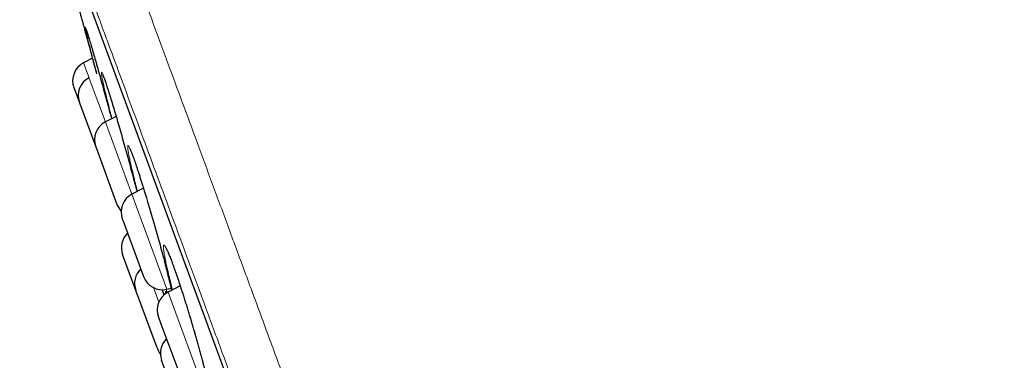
# Model space of a CAD drawing. Header units: millimetres. Extents: x 8 to 778, y 12 to 1829.
# Tile 197 of 256: x 60.3 to 84.82, y 1692.46 to 1700.94. Entities that reach past the tile are written whole.
import ezdxf

# ---------------------------------------------------------------- set-up
doc = ezdxf.new("R2010")
doc.units = ezdxf.units.MM

msp = doc.modelspace()

# ---------------------------------------------------------------- linework, layer by layer
at = {"color": 8, "linetype": 'Continuous', "lineweight": 0}
for p, q in [((60.52, 1705.446), (83.343, 1643.577)), ((61.893, 1699.864), (62.03, 1699.493)), ((62.03, 1699.493), (62.037, 1699.475)), ((62.037, 1699.475), (62.436, 1698.393)), ((62.551, 1698.669), (62.543, 1698.7)), ((62.436, 1698.393), (62.462, 1698.321)), ((62.462, 1698.321), (63.099, 1696.596)), ((63.237, 1696.664), (63.195, 1696.829)), ((63.099, 1696.596), (63.157, 1696.437)), ((63.157, 1696.437), (63.971, 1694.232)), ((63.769, 1693.912), (63.638, 1694.269)), ((63.999, 1694.157), (64.101, 1693.88)), ((64.101, 1693.88), (64.871, 1691.793))]:
    msp.add_line(p, q, dxfattribs=at)
at = {"color": 7, "linetype": 'Continuous', "lineweight": 30}
for p, q in [((60.527, 1705.425), (83.335, 1643.597)), ((62.113, 1699.977), (61.893, 1699.864)), ((61.653, 1699.246), (61.79, 1698.876)), ((61.79, 1698.876), (61.794, 1698.865)), ((61.794, 1698.865), (62.196, 1697.775)), ((62.704, 1698.531), (62.436, 1698.393)), ((62.196, 1697.775), (62.212, 1697.732)), ((62.212, 1697.732), (62.724, 1696.342)), ((63.386, 1696.744), (63.099, 1696.596)), ((62.859, 1695.978), (62.894, 1695.882)), ((62.894, 1695.882), (63.387, 1694.545)), ((63.195, 1694.201), (62.867, 1695.09)), ((63.723, 1692.768), (63.195, 1694.201)), ((63.851, 1694.223), (63.894, 1694.079)), ((63.971, 1694.232), (64.073, 1694.256)), ((64.3, 1694.312), (63.999, 1694.157)), ((63.758, 1693.539), (63.82, 1693.372)), ((63.82, 1693.372), (64.287, 1692.106)), ((64.365, 1691.029), (63.836, 1692.462))]:
    msp.add_line(p, q, dxfattribs=at)
for centre, start, end in [((62.122, 1699.419), 117.2488, 200.2488), ((62.259, 1699.049), 117.2488, 200.2488), ((62.665, 1697.948), 117.2488, 200.2488), ((63.328, 1696.151), 117.2488, 200.2488), ((63.194, 1696.515), 200.2488, 223.0825), ((63.336, 1695.263), 133.827, 200.2488), ((63.664, 1694.374), 133.827, 200.2488), ((63.856, 1694.718), 200.2488, 283.2488), ((64.228, 1693.712), 117.2488, 200.2488), ((64.305, 1692.635), 133.827, 200.2488), ((64.192, 1692.941), 200.2488, 219.2985)]:
    msp.add_arc(centre, 0.5, start, end, dxfattribs=at)
at = {"color": 8, "linetype": 'Continuous', "lineweight": 0}
for points, knots in [([(61.083, 1707.746), (61.085, 1707.74), (61.09, 1707.727), (61.126, 1707.629), (61.184, 1707.472), (61.266, 1707.25), (61.37, 1706.968), (61.495, 1706.628), (61.642, 1706.23), (61.81, 1705.774), (62.001, 1705.257), (62.214, 1704.68), (62.449, 1704.041), (62.706, 1703.347), (62.982, 1702.597), (63.277, 1701.799), (63.588, 1700.955), (63.915, 1700.067), (64.26, 1699.133), (64.624, 1698.147), (65.006, 1697.112), (65.406, 1696.027), (65.821, 1694.902), (66.25, 1693.738), (66.69, 1692.545), (67.14, 1691.326), (67.598, 1690.083), (68.067, 1688.813), (68.548, 1687.509), (69.041, 1686.173), (69.545, 1684.807), (70.056, 1683.422), (70.572, 1682.021), (71.091, 1680.615), (71.611, 1679.206), (72.13, 1677.799), (72.652, 1676.385), (73.177, 1674.961), (73.706, 1673.528), (74.236, 1672.089), (74.765, 1670.656), (75.291, 1669.231), (75.809, 1667.826), (76.319, 1666.442), (76.821, 1665.083), (77.315, 1663.743), (77.805, 1662.415), (78.289, 1661.103), (78.766, 1659.81), (79.232, 1658.546), (79.687, 1657.315), (80.126, 1656.124), (80.549, 1654.976), (80.956, 1653.873), (81.349, 1652.809), (81.728, 1651.78), (82.094, 1650.789), (82.444, 1649.839), (82.777, 1648.937), (83.091, 1648.086), (83.384, 1647.292), (83.656, 1646.554), (83.907, 1645.874), (84.138, 1645.249), (84.349, 1644.675), (84.541, 1644.156), (84.711, 1643.693), (84.86, 1643.291), (84.986, 1642.95), (85.088, 1642.673), (85.167, 1642.458), (85.224, 1642.304), (85.256, 1642.219), (85.269, 1642.183), (85.265, 1642.193), (85.265, 1642.193)], [0, 0, 0, 0, 0.014, 0.028, 0.042, 0.056, 0.07, 0.08375, 0.0975, 0.11125, 0.125, 0.139, 0.153, 0.167, 0.181, 0.195, 0.20875, 0.2225, 0.23625, 0.25, 0.264, 0.278, 0.292, 0.306, 0.32, 0.33375, 0.3475, 0.36125, 0.375, 0.389, 0.403, 0.417, 0.431, 0.445, 0.45875, 0.4725, 0.48625, 0.5, 0.514, 0.528, 0.542, 0.556, 0.57, 0.58375, 0.5975, 0.61125, 0.625, 0.639, 0.653, 0.667, 0.681, 0.695, 0.70875, 0.7225, 0.73625, 0.75, 0.764, 0.778, 0.792, 0.806, 0.82, 0.83375, 0.8475, 0.86125, 0.875, 0.889, 0.903, 0.917, 0.930999, 0.944999, 0.958749, 0.9725, 0.98625, 1, 1, 1, 1, 1]), ([(83.749, 1642.768), (83.747, 1642.774), (83.743, 1642.786), (83.707, 1642.882), (83.651, 1643.034), (83.572, 1643.249), (83.471, 1643.522), (83.349, 1643.852), (83.207, 1644.238), (83.044, 1644.68), (82.859, 1645.181), (82.652, 1645.741), (82.424, 1646.36), (82.176, 1647.034), (81.908, 1647.76), (81.622, 1648.534), (81.32, 1649.353), (81.003, 1650.213), (80.668, 1651.119), (80.316, 1652.075), (79.946, 1653.079), (79.558, 1654.13), (79.155, 1655.221), (78.739, 1656.35), (78.312, 1657.506), (77.876, 1658.688), (77.432, 1659.893), (76.977, 1661.125), (76.511, 1662.389), (76.033, 1663.685), (75.545, 1665.009), (75.05, 1666.351), (74.548, 1667.709), (74.045, 1669.073), (73.542, 1670.438), (73.038, 1671.803), (72.533, 1673.174), (72.023, 1674.555), (71.511, 1675.944), (70.996, 1677.339), (70.484, 1678.728), (69.974, 1680.11), (69.471, 1681.472), (68.977, 1682.814), (68.49, 1684.131), (68.011, 1685.431), (67.536, 1686.719), (67.067, 1687.991), (66.604, 1689.244), (66.152, 1690.469), (65.712, 1691.663), (65.286, 1692.818), (64.876, 1693.93), (64.481, 1695), (64.1, 1696.032), (63.732, 1697.03), (63.378, 1697.99), (63.038, 1698.912), (62.716, 1699.786), (62.411, 1700.611), (62.127, 1701.381), (61.863, 1702.096), (61.62, 1702.755), (61.397, 1703.362), (61.191, 1703.918), (61.006, 1704.421), (60.84, 1704.87), (60.696, 1705.26), (60.574, 1705.59), (60.475, 1705.859), (60.398, 1706.068), (60.344, 1706.215), (60.31, 1706.307), (60.306, 1706.318), (60.304, 1706.324)], [0, 0, 0, 0, 0.014, 0.028, 0.042, 0.056, 0.07, 0.08375, 0.0975, 0.11125, 0.125, 0.139, 0.153, 0.167, 0.181, 0.195, 0.20875, 0.2225, 0.23625, 0.25, 0.264, 0.278, 0.292, 0.306, 0.32, 0.33375, 0.3475, 0.36125, 0.375, 0.389, 0.403, 0.417, 0.431, 0.445, 0.45875, 0.4725, 0.48625, 0.5, 0.514, 0.528, 0.542, 0.556, 0.57, 0.58375, 0.5975, 0.61125, 0.625, 0.639, 0.653, 0.667, 0.681, 0.695, 0.70875, 0.7225, 0.73625, 0.75, 0.764, 0.778, 0.792, 0.806, 0.82, 0.83375, 0.8475, 0.86125, 0.875, 0.889, 0.903, 0.917, 0.931, 0.945, 0.95875, 0.9725, 0.98625, 1, 1, 1, 1]), ([(61.952, 1700.657), (61.948, 1700.676), (61.939, 1700.717), (61.935, 1700.746), (61.937, 1700.751), (61.947, 1700.73), (61.964, 1700.682), (61.98, 1700.632), (61.993, 1700.591), (61.995, 1700.583)], [0, 0, 0, 0, 0.156119, 0.31684, 0.477056, 0.637414, 0.798289, 0.958651, 1, 1, 1, 1]), ([(62.388, 1699.337), (62.38, 1699.374), (62.364, 1699.449), (62.348, 1699.532), (62.338, 1699.591), (62.336, 1699.625), (62.341, 1699.634), (62.354, 1699.616), (62.373, 1699.573), (62.399, 1699.505), (62.432, 1699.411), (62.463, 1699.319), (62.485, 1699.251), (62.492, 1699.229)], [0, 0, 0, 0, 0.0953, 0.191025, 0.286496, 0.382273, 0.47775, 0.573288, 0.669135, 0.764676, 0.859853, 0.95533, 1, 1, 1, 1]), ([(63.195, 1696.829), (63.192, 1696.84), (63.173, 1696.917), (63.139, 1697.052), (63.098, 1697.222), (63.063, 1697.375), (63.035, 1697.506), (63.013, 1697.615), (62.999, 1697.701), (62.992, 1697.762), (62.993, 1697.798), (63.001, 1697.808), (63.016, 1697.792), (63.039, 1697.751), (63.068, 1697.684), (63.104, 1697.593), (63.146, 1697.48), (63.193, 1697.344), (63.245, 1697.189), (63.301, 1697.015), (63.361, 1696.826), (63.412, 1696.664), (63.442, 1696.563), (63.451, 1696.533)], [0, 0, 0, 0, 0.008717, 0.059889, 0.111225, 0.162399, 0.213517, 0.264799, 0.315919, 0.366918, 0.418082, 0.469084, 0.520117, 0.571315, 0.62235, 0.673174, 0.724159, 0.774981, 0.825928, 0.877039, 0.927986, 0.978834, 1, 1, 1, 1]), ([(64.11, 1694.214), (64.098, 1694.261), (64.083, 1694.319), (64.053, 1694.438), (64.019, 1694.574), (63.979, 1694.744), (63.945, 1694.896), (63.918, 1695.027), (63.898, 1695.137), (63.886, 1695.223), (63.882, 1695.284), (63.885, 1695.32), (63.896, 1695.33), (63.915, 1695.315), (63.941, 1695.274), (63.974, 1695.208), (64.013, 1695.117), (64.058, 1695.004), (64.109, 1694.869), (64.165, 1694.714), (64.225, 1694.541), (64.288, 1694.352), (64.354, 1694.15), (64.421, 1693.938), (64.49, 1693.717), (64.558, 1693.49), (64.626, 1693.261), (64.692, 1693.033), (64.755, 1692.807), (64.816, 1692.588), (64.87, 1692.382), (64.919, 1692.192), (64.964, 1692.014), (65.004, 1691.846), (65.038, 1691.692), (65.066, 1691.559), (65.086, 1691.448), (65.099, 1691.361), (65.104, 1691.297), (65.101, 1691.259), (65.09, 1691.247), (65.072, 1691.261), (65.047, 1691.3), (65.014, 1691.365), (64.975, 1691.453), (64.93, 1691.566), (64.887, 1691.679), (64.858, 1691.761), (64.847, 1691.792)], [0, 0, 0, 0, 0.015325, 0.019226, 0.041838, 0.064524, 0.087137, 0.109736, 0.132407, 0.155007, 0.177562, 0.20019, 0.222747, 0.24532, 0.267966, 0.290539, 0.313016, 0.335564, 0.35804, 0.380562, 0.403156, 0.425678, 0.448146, 0.470686, 0.493154, 0.515686, 0.53829, 0.560822, 0.583355, 0.605959, 0.628492, 0.649443, 0.670393, 0.693071, 0.715821, 0.738496, 0.761075, 0.783725, 0.806301, 0.828913, 0.851596, 0.874207, 0.896741, 0.919347, 0.94188, 0.9644, 0.986992, 1, 1, 1, 1]), ([(63.906, 1694.928), (63.913, 1694.9), (63.937, 1694.808), (63.975, 1694.659), (64.02, 1694.481), (64.057, 1694.326), (64.077, 1694.239), (64.086, 1694.202)], [0, 0, 0, 0, 0.0962559, 0.328877, 0.5614953, 0.8129501, 1, 1, 1, 1]), ([(63.981, 1694.143), (63.978, 1694.152), (63.968, 1694.179), (63.958, 1694.211), (63.951, 1694.231)], [0, 0, 0, 0, 0.369544, 1, 1, 1, 1]), ([(63.937, 1694.118), (63.936, 1694.125), (63.932, 1694.152), (63.933, 1694.174), (63.939, 1694.182), (63.951, 1694.168), (63.963, 1694.144), (63.967, 1694.135)], [0, 0, 0, 0, 0.088963, 0.346785, 0.603798, 0.861067, 1, 1, 1, 1])]:
    msp.add_open_spline(points, degree=3, knots=knots, dxfattribs=at)
at = {"color": 7, "linetype": 'Continuous', "lineweight": 30}
for points, knots in [([(61.802, 1701.123), (61.802, 1701.123), (61.802, 1701.123), (61.806, 1701.106), (61.814, 1701.076), (61.827, 1701.03), (61.843, 1700.97), (61.863, 1700.897), (61.886, 1700.812), (61.913, 1700.714), (61.943, 1700.604), (61.975, 1700.483), (62.011, 1700.353), (62.049, 1700.213), (62.089, 1700.065), (62.131, 1699.91), (62.174, 1699.752), (62.204, 1699.644), (62.218, 1699.59)], [0, 0, 0, 0, 0.043473, 0.106585, 0.17014, 0.234391, 0.299585, 0.362529, 0.425905, 0.489963, 0.554953, 0.618134, 0.681758, 0.746068, 0.811318, 0.874438, 0.937997, 1, 1, 1, 1]), ([(62.164, 1699.815), (62.161, 1699.824), (62.142, 1699.898), (62.108, 1700.029), (62.065, 1700.197), (62.027, 1700.346), (61.995, 1700.474), (61.971, 1700.576), (61.956, 1700.637), (61.952, 1700.656), (61.952, 1700.657)], [0, 0, 0, 0, 0.023285, 0.185357, 0.347951, 0.510027, 0.671805, 0.834104, 0.995885, 1, 1, 1, 1]), ([(61.954, 1700.707), (61.954, 1700.707), (61.954, 1700.707), (61.956, 1700.7), (61.961, 1700.687), (61.968, 1700.666), (61.978, 1700.636), (61.988, 1700.606), (61.995, 1700.583), (61.998, 1700.575)], [0, 0, 0, 0, 0.072773, 0.19522, 0.344942, 0.517402, 0.705126, 0.901446, 1, 1, 1, 1]), ([(61.995, 1700.583), (62.002, 1700.56), (62.019, 1700.507), (62.052, 1700.397), (62.093, 1700.258), (62.139, 1700.098), (62.19, 1699.921), (62.245, 1699.728), (62.303, 1699.522), (62.363, 1699.307), (62.425, 1699.083), (62.488, 1698.854), (62.544, 1698.649), (62.578, 1698.523), (62.592, 1698.473)], [0, 0, 0, 0, 0.064802, 0.152496, 0.239912, 0.327631, 0.415631, 0.50335, 0.590962, 0.67885, 0.766461, 0.854366, 0.942552, 1, 1, 1, 1]), ([(62.223, 1699.592), (62.22, 1699.603), (62.199, 1699.681), (62.18, 1699.753), (62.164, 1699.815)], [0, 0, 0, 0, 0.138148, 1, 1, 1, 1]), ([(62.371, 1699.57), (62.371, 1699.57), (62.37, 1699.571), (62.372, 1699.567), (62.376, 1699.558), (62.383, 1699.542), (62.393, 1699.517), (62.405, 1699.485), (62.42, 1699.444), (62.437, 1699.395), (62.455, 1699.339), (62.474, 1699.281), (62.488, 1699.24), (62.493, 1699.222)], [0, 0, 0, 0, 0.0075459, 0.0717083, 0.1491797, 0.2395616, 0.3405772, 0.4490488, 0.5620578, 0.677461, 0.7938495, 0.9102281, 1, 1, 1, 1]), ([(62.543, 1698.7), (62.527, 1698.763), (62.495, 1698.889), (62.453, 1699.059), (62.418, 1699.208), (62.396, 1699.3), (62.388, 1699.336), (62.388, 1699.337)], [0, 0, 0, 0, 0.249414, 0.49963, 0.749051, 0.998097, 1, 1, 1, 1]), ([(62.492, 1699.229), (62.499, 1699.205), (62.521, 1699.137), (62.563, 1699.002), (62.616, 1698.828), (62.673, 1698.637), (62.733, 1698.433), (62.795, 1698.219), (62.859, 1697.996), (62.923, 1697.768), (62.987, 1697.538), (63.051, 1697.308), (63.112, 1697.082), (63.17, 1696.863), (63.206, 1696.727), (63.224, 1696.66)], [0, 0, 0, 0, 0.042288, 0.122214, 0.202396, 0.282322, 0.362126, 0.442182, 0.521984, 0.602055, 0.682382, 0.762453, 0.842516, 0.922834, 1, 1, 1, 1]), ([(62.601, 1698.478), (62.601, 1698.478), (62.583, 1698.545), (62.567, 1698.607), (62.551, 1698.669)], [0, 0, 0, 0, 0.0015326, 1, 1, 1, 1]), ([(63.043, 1697.73), (63.043, 1697.73), (63.044, 1697.729), (63.048, 1697.72), (63.056, 1697.705), (63.066, 1697.683), (63.079, 1697.652), (63.095, 1697.613), (63.113, 1697.566), (63.133, 1697.511), (63.155, 1697.45), (63.179, 1697.382), (63.205, 1697.308), (63.232, 1697.227), (63.261, 1697.139), (63.291, 1697.046), (63.322, 1696.948), (63.355, 1696.845), (63.388, 1696.738), (63.421, 1696.633), (63.442, 1696.562), (63.452, 1696.53)], [0, 0, 0, 0, 0.029627, 0.066208, 0.108493, 0.155764, 0.206823, 0.260409, 0.31548, 0.371288, 0.427332, 0.483275, 0.540028, 0.597498, 0.655553, 0.714071, 0.772929, 0.832004, 0.891177, 0.950305, 1, 1, 1, 1]), ([(63.451, 1696.533), (63.464, 1696.492), (63.498, 1696.38), (63.554, 1696.188), (63.62, 1695.962), (63.686, 1695.732), (63.751, 1695.502), (63.813, 1695.276), (63.865, 1695.083), (63.894, 1694.97), (63.906, 1694.928)], [0, 0, 0, 0, 0.081219, 0.219602, 0.358423, 0.497687, 0.636509, 0.775337, 0.914607, 1, 1, 1, 1]), ([(63.95, 1695.241), (63.95, 1695.241), (63.95, 1695.242), (63.953, 1695.237), (63.959, 1695.226), (63.969, 1695.208), (63.981, 1695.182), (63.997, 1695.148), (64.015, 1695.106), (64.036, 1695.056), (64.059, 1694.999), (64.083, 1694.935), (64.11, 1694.864), (64.138, 1694.787), (64.168, 1694.704), (64.199, 1694.614), (64.231, 1694.519), (64.265, 1694.418), (64.3, 1694.314), (64.335, 1694.205), (64.372, 1694.093), (64.408, 1693.978), (64.445, 1693.861), (64.481, 1693.743), (64.518, 1693.624), (64.554, 1693.503), (64.59, 1693.381), (64.626, 1693.259), (64.662, 1693.135), (64.697, 1693.012), (64.732, 1692.89), (64.765, 1692.769), (64.798, 1692.65), (64.829, 1692.534), (64.86, 1692.421), (64.888, 1692.311), (64.915, 1692.206), (64.94, 1692.106), (64.964, 1692.01), (64.986, 1691.919), (65.006, 1691.832), (65.024, 1691.751), (65.04, 1691.676), (65.055, 1691.607), (65.067, 1691.545), (65.076, 1691.491), (65.084, 1691.444), (65.089, 1691.407), (65.092, 1691.38), (65.093, 1691.363), (65.094, 1691.353), (65.094, 1691.352), (65.094, 1691.352)], [0, 0, 0, 0, 0.004636, 0.017192, 0.031718, 0.048122, 0.066103, 0.085253, 0.105175, 0.125548, 0.146138, 0.166781, 0.187481, 0.208593, 0.229963, 0.25154, 0.273274, 0.295117, 0.317023, 0.338942, 0.360825, 0.382636, 0.404349, 0.425946, 0.447367, 0.468767, 0.490318, 0.511983, 0.533748, 0.555591, 0.577489, 0.599414, 0.621326, 0.643197, 0.665001, 0.686714, 0.70832, 0.729756, 0.751166, 0.772665, 0.794235, 0.815845, 0.837444, 0.858977, 0.880372, 0.901541, 0.922358, 0.942643, 0.959935, 0.975754, 0.989622, 1, 1, 1, 1]), ([(63.904, 1694.931), (63.913, 1694.899), (63.931, 1694.83), (63.957, 1694.728), (63.984, 1694.624), (64.008, 1694.525), (64.031, 1694.431), (64.053, 1694.342), (64.071, 1694.265), (64.081, 1694.22), (64.085, 1694.202)], [0, 0, 0, 0, 0.113385, 0.246106, 0.3781, 0.509223, 0.640676, 0.772674, 0.905079, 1, 1, 1, 1])]:
    msp.add_open_spline(points, degree=3, knots=knots, dxfattribs=at)

doc.saveas('drawing.dxf')
